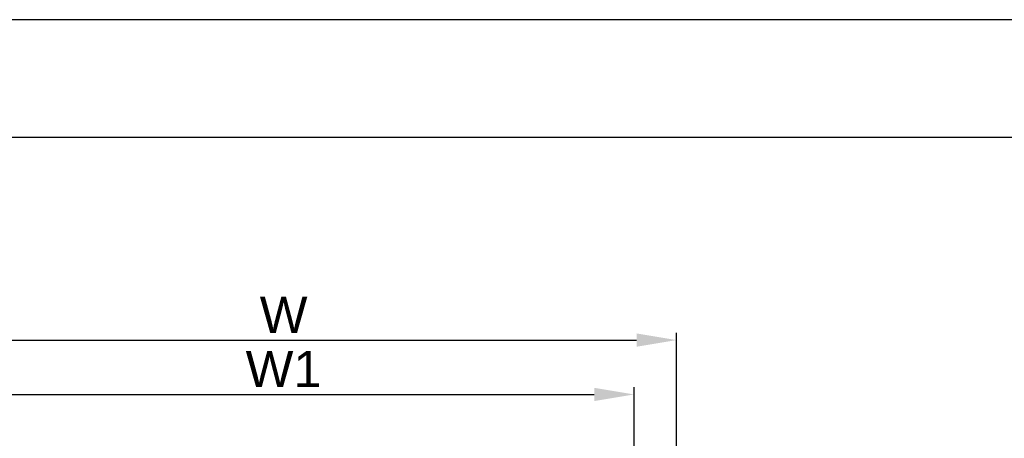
# Model space of a CAD drawing. Header units: millimetres. Extents: x 0 to 546, y 0 to 772.
# Tile 22 of 24: x 110 to 273, y 703 to 772. Entities that reach past the tile are written whole.
import ezdxf

# ---------------------------------------------------------------- set-up
doc = ezdxf.new("R2010")
doc.units = ezdxf.units.MM
doc.layers.add('DF', color=3, linetype='Continuous')
doc.layers.add('DIM', color=7, linetype='Continuous')
doc.styles.add('TEXTSTYLE_1', font='ARIAL.TTF')
doc.dimstyles.new('FRAME', dxfattribs={"dimtxt": 6, "dimasz": 5.5, "dimexe": 1, "dimexo": 1.5, "dimgap": 1.5, "dimtad": 1, "dimdec": 1, "dimdsep": 46, "dimtxsty": 'Standard', "dimcen": 2.5, "dimadec": 0, "dimazin": 0, "dimtfac": 1, "dimtdec": 1, "dimtmove": 0, "dimatfit": 3, "dimfxl": 0, "dimarcsym": 0})

# ---------------------------------------------------------------- blocks, each defined once
blk = doc.blocks.new('*D87')
at = {"layer": 'DEFPOINTS', "color": 0}
for p in [(211.7395946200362, 710.1534713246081), (95.7395946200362, 695.1534713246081), (211.7395946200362, 695.1534713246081)]:
    blk.add_point(p, dxfattribs=at)
at = {"layer": 'DIM', "color": 0, "lineweight": -2}
for p, q in [((95.7395946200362, 696.3534713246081), (95.7395946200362, 711.3534713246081)), ((211.7395946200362, 696.3534713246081), (211.7395946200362, 711.3534713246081)), ((102.3395946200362, 710.1534713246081), (205.1395946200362, 710.1534713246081))]:
    blk.add_line(p, q, dxfattribs=at)
at = {"layer": 'DIM', "color": 0}
for points in [[(102.3395946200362, 711.2534713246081), (102.3395946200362, 709.053471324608), (95.7395946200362, 710.1534713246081)], [(205.1395946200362, 711.2534713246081), (205.1395946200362, 709.053471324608), (211.7395946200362, 710.1534713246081)]]:
    blk.add_solid(points, dxfattribs=at)
at = {"layer": 'DIM', "color": 0, "insert": (153.7395946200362, 714.36574963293), "char_height": 6, "attachment_point": 5, "style": 'TEXTSTYLE_1'}
blk.add_mtext('W1', dxfattribs=at)
blk = doc.blocks.new('*D88')
at = {"layer": 'DEFPOINTS', "color": 0}
for p in [(218.7395946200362, 719.1534713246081), (88.7395946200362, 696.1534713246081), (218.7395946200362, 696.1534713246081)]:
    blk.add_point(p, dxfattribs=at)
at = {"layer": 'DIM', "color": 0, "lineweight": -2}
for p, q in [((88.7395946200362, 697.3534713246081), (88.7395946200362, 720.3534713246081)), ((218.7395946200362, 697.3534713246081), (218.7395946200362, 720.3534713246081)), ((95.3395946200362, 719.1534713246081), (212.1395946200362, 719.1534713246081))]:
    blk.add_line(p, q, dxfattribs=at)
at = {"layer": 'DIM', "color": 0}
for points in [[(95.3395946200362, 720.2534713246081), (95.3395946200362, 718.053471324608), (88.7395946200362, 719.1534713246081)], [(212.1395946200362, 720.2534713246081), (212.1395946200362, 718.053471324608), (218.7395946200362, 719.1534713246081)]]:
    blk.add_solid(points, dxfattribs=at)
at = {"layer": 'DIM', "color": 0, "insert": (153.7395946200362, 723.3534713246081), "char_height": 6, "attachment_point": 5, "style": 'TEXTSTYLE_1'}
blk.add_mtext('W', dxfattribs=at)

msp = doc.modelspace()

# ---------------------------------------------------------------- linework, layer by layer
msp.add_line((546.0000005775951, 772.200000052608), (5.77595073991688e-07, 772.200000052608))
at = {"layer": 'DF'}
msp.add_line((526.5000005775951, 752.700000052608), (19.50000057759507, 752.700000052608), dxfattribs=at)

# ---------------------------------------------------------------- dimensions: what is measured, and where the dimension line sits
at = {"layer": 'DIM'}
for base, p1, p2, text, picture, middle in [((218.7395946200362, 719.1534713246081), (88.7395946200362, 696.1534713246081), (218.7395946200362, 696.1534713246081), 'W', '*D88', (153.7395946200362, 723.3534713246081)), ((211.7395946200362, 710.1534713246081), (95.7395946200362, 695.1534713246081), (211.7395946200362, 695.1534713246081), 'W1', '*D87', (153.7395946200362, 714.36574963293))]:
    dim = msp.add_linear_dim(base=base, p1=p1, p2=p2, text=text, dimstyle='FRAME', override={"dimasz": 6.6, "dimexe": 1.2, "dimexo": 1.2, "dimgap": 1.2, "dimzin": 0, "dimtxsty": 'TEXTSTYLE_1'}, dxfattribs=at)
    dim.commit()
    dim.dimension.update_dxf_attribs({"geometry": picture, "text_midpoint": middle})

doc.saveas('drawing.dxf')
